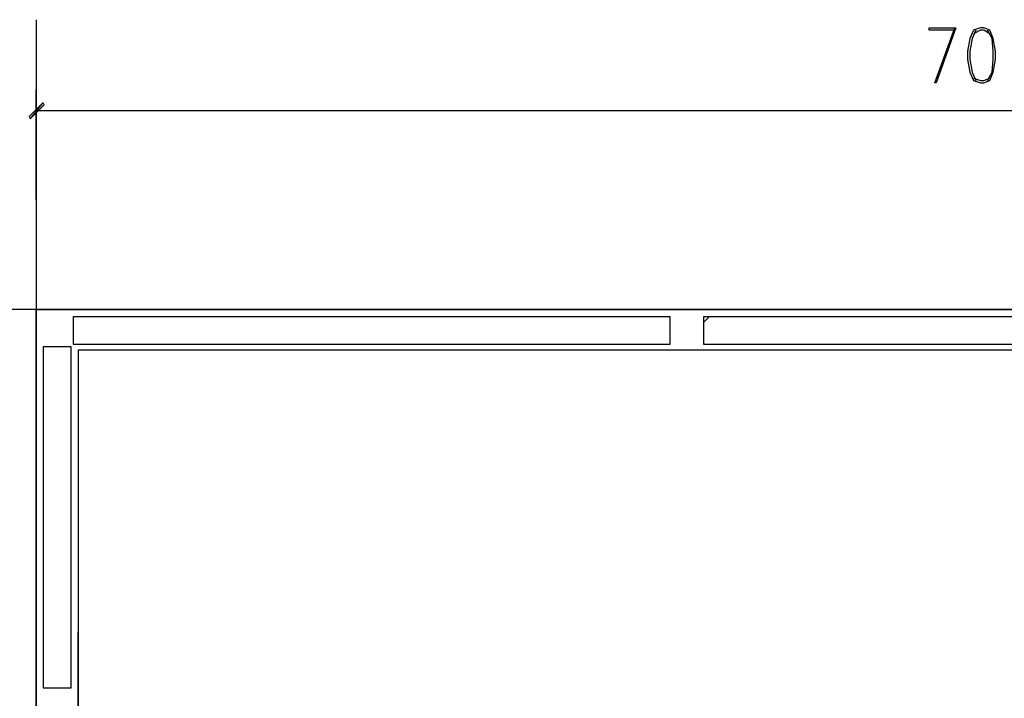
# Model space of a CAD drawing. Header units: millimetres. Extents: x 0 to 420, y 0 to 297.
# Tile 22 of 68: x 73 to 108, y 229 to 254. Entities that reach past the tile are written whole.
import ezdxf

# ---------------------------------------------------------------- set-up
doc = ezdxf.new("R2010")
doc.units = ezdxf.units.MM
doc.layers.add('FILL_000000', color=7, linetype='Continuous')
doc.layers.add('LINE_000000', color=7, linetype='Continuous')

msp = doc.modelspace()

# ---------------------------------------------------------------- hatches: boundary and pattern name
at = {"layer": 'FILL_000000'}
h = msp.add_hatch(color=7, dxfattribs=at)
h.dxf.hatch_style = 1
h.paths.add_polyline_path([(73.448, 250.825), (72.983, 250.232), (72.94, 250.317), (73.448, 250.825)])
h = msp.add_hatch(color=7, dxfattribs=at)
h.dxf.hatch_style = 1
h.paths.add_polyline_path([(73.491, 250.74), (73.448, 250.825), (72.983, 250.232), (73.491, 250.74)])

# ---------------------------------------------------------------- linework, layer by layer
at = {"layer": 'LINE_000000', "lineweight": 25}
for p, q in [((73.194, 253.831), (73.194, 58.039)), ((73.194, 247.311), (73.194, 251.291)), ((143.214, 250.529), (73.194, 250.529)), ((174.244, 243.332), (47.075, 243.332)), ((73.194, 243.332), (143.214, 243.332)), ((73.194, 103.336), (73.194, 243.332)), ((97.409, 242.866), (97.621, 243.078)), ((74.718, 199.348), (74.718, 231.648))]:
    msp.add_line(p, q, dxfattribs=at)
for points in [[(106.511, 253.45), (105.579, 253.45), (105.579, 253.534), (106.553, 253.534), (105.833, 251.545), (105.791, 251.545), (106.511, 253.534)], [(107.273, 253.45), (107.146, 253.153), (107.061, 252.688), (107.061, 252.391), (107.146, 251.926), (107.273, 251.629)], [(107.781, 253.323), (107.569, 253.45), (107.442, 253.45), (107.188, 253.323)], [(107.696, 251.629), (107.865, 251.926), (107.908, 252.391), (107.908, 252.688), (107.865, 253.153), (107.696, 253.45)], [(107.188, 251.714), (107.442, 251.629), (107.569, 251.629), (107.781, 251.714)], [(141.69, 241.85), (74.718, 241.85), (74.718, 213.318)]]:
    msp.add_lwpolyline(points, dxfattribs=at)
for points in [[(107.442, 253.534), (107.188, 253.45), (107.061, 253.153), (106.976, 252.688), (106.976, 252.391), (107.061, 251.926), (107.188, 251.629), (107.442, 251.545), (107.569, 251.545), (107.781, 251.629), (107.908, 251.926), (107.992, 252.391), (107.992, 252.688), (107.908, 253.153), (107.781, 253.45), (107.569, 253.534), (107.442, 253.534)], [(74.549, 242.062), (74.549, 243.078), (96.181, 243.078), (96.181, 242.062), (74.549, 242.062)], [(97.409, 242.062), (97.409, 243.078), (119.041, 243.078), (119.041, 242.062), (97.409, 242.062)], [(74.464, 241.977), (73.448, 241.977), (73.448, 229.616), (74.464, 229.616), (74.464, 241.977)], [(141.69, 213.148), (141.69, 241.85), (74.718, 241.85), (74.718, 213.148), (141.69, 213.148)]]:
    msp.add_lwpolyline(points, close=True, dxfattribs=at)
at = {"layer": 'LINE_000000', "lineweight": 0}
for points in [[(73.448, 250.825), (72.983, 250.232), (72.94, 250.317), (73.448, 250.825)], [(73.491, 250.74), (73.448, 250.825), (72.983, 250.232), (73.491, 250.74)]]:
    msp.add_lwpolyline(points, close=True, dxfattribs=at)

doc.saveas('drawing.dxf')
